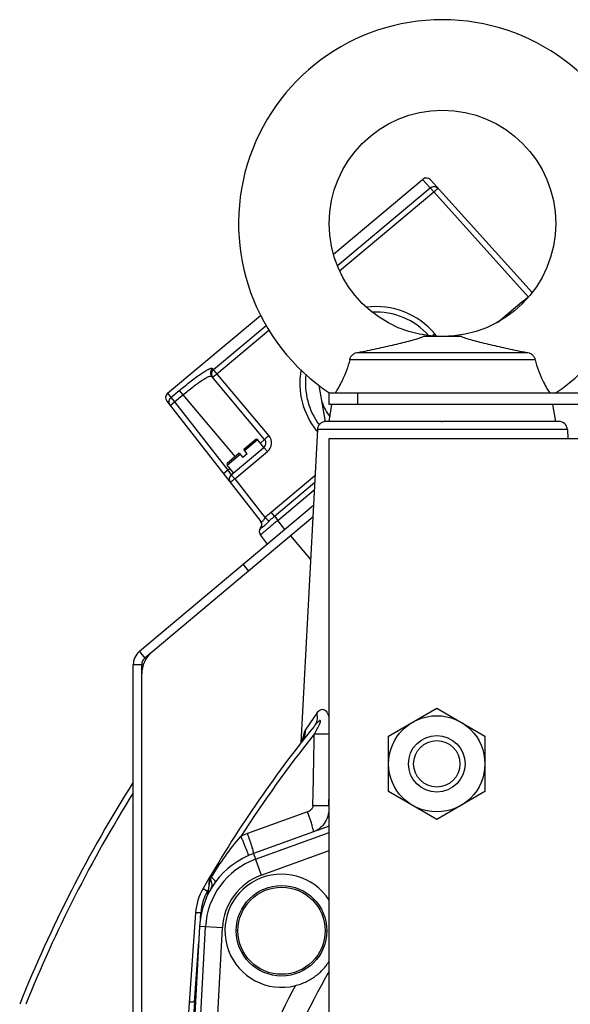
# Model space of a CAD drawing. Extents: x -3136 to 1181, y 8 to 2321.
# Tile 3 of 72: x -3109 to -3012, y 1261 to 1435. Entities that reach past the tile are written whole.
import ezdxf

# ---------------------------------------------------------------- set-up
doc = ezdxf.new("R2010")
doc.units = 0
doc.header["$LTSCALE"] = 65.395
doc.layers.get('0').update_dxf_attribs({"linetype": 'CONTINUOUS'})
doc.layers.add('3_ALL_AXES', color=7, linetype='CONTINUOUS')

msp = doc.modelspace()

# ---------------------------------------------------------------- linework, layer by layer
at = {"color": 7, "linetype": 'CONTINUOUS'}
for p, q in [((-3053.83, 1393.26), (-3038.08, 1406.48)), ((-3036.69, 1406.38), (-3018.77, 1386.47)), ((-3083.13, 1368.67), (-3066.71, 1382.45)), ((-3065.98, 1360.53), (-3075.32, 1371.66)), ((-3083.28, 1367.29), (-3066.66, 1346.03)), ((-3071.88, 1354.27), (-3066.1, 1359.12)), ((-3067.54, 1360.53), (-3069.68, 1358.73)), ((-3066.1, 1359.12), (-3067.26, 1360.5)), ((-3070.45, 1358.08), (-3072.59, 1356.28)), ((-3070.45, 1358.08), (-3069.81, 1357.32)), ((-3069.04, 1357.96), (-3069.81, 1357.32)), ((-3069.04, 1357.96), (-3069.68, 1358.73)), ((-3071.46, 1354.62), (-3072.62, 1356)), ((-3057.48, 1346.78), (-3087.14, 1321.89)), ((-3065.45, 1342.04), (-3066.7, 1343.65)), ((-3061.4, 1343.49), (-3057.87, 1339.28)), ((-3069.79, 1338.4), (-3068.83, 1337.25)), ((-3087.68, 1242.13), (-3087.68, 1320.74))]:
    msp.add_line(p, q, dxfattribs=at)
at = {"color": 9, "linetype": 'CONTINUOUS'}
for p, q in [((-3036.74, 1404.99), (-3038.08, 1406.48)), ((-3053.14, 1391.23), (-3036.74, 1404.99)), ((-3052.75, 1390.31), (-3036.12, 1404.26)), ((-3036.74, 1404.99), (-3036.12, 1404.26)), ((-3036.12, 1404.26), (-3019.4, 1385.68)), ((-3024.81, 1381.26), (-3020.55, 1384.83)), ((-3020.38, 1384.63), (-3020.55, 1384.83)), ((-3075.02, 1372.87), (-3065.74, 1380.66)), ((-3074.41, 1372.13), (-3065.24, 1379.82)), ((-3035.55, 1378.72), (-3035.93, 1379.17)), ((-3065.23, 1361.2), (-3075.19, 1373.07)), ((-3083.13, 1368.67), (-3082.54, 1367.91)), ((-3082.54, 1367.91), (-3081.05, 1369.16)), ((-3082.54, 1367.91), (-3081.9, 1367.15)), ((-3081.9, 1367.15), (-3080.41, 1368.4)), ((-3081.05, 1369.16), (-3080.41, 1368.4)), ((-3080.41, 1368.4), (-3071.21, 1357.44)), ((-3049.59, 1368.71), (-3049.59, 1366.71)), ((-3082.68, 1366.53), (-3081.9, 1367.15)), ((-3081.9, 1367.15), (-3072.47, 1355.08)), ((-3034.72, 1363.7), (-3055.17, 1363.7)), ((-3014.01, 1363.7), (-3034.59, 1363.7)), ((-3012.52, 1362.28), (-3056.66, 1362.28)), ((-3069.55, 1358.57), (-3067.26, 1360.5)), ((-3066.74, 1359.89), (-3065.98, 1360.53)), ((-3066.1, 1359.12), (-3065.48, 1358.38)), ((-3072.62, 1356), (-3070.32, 1357.93)), ((-3071.26, 1353.53), (-3065.48, 1358.38)), ((-3072.47, 1355.08), (-3073.26, 1354.47)), ((-3072.47, 1355.08), (-3072.1, 1355.39)), ((-3072.47, 1355.08), (-3071.88, 1354.27)), ((-3071.88, 1354.27), (-3071.26, 1353.53)), ((-3064.85, 1347.66), (-3057.09, 1354.17)), ((-3071.26, 1353.53), (-3065.9, 1346.67)), ((-3064.25, 1346.94), (-3057.16, 1352.89)), ((-3063.64, 1346.22), (-3057.22, 1351.6)), ((-3064.25, 1346.94), (-3064.85, 1347.66)), ((-3064.25, 1346.94), (-3063.64, 1346.22)), ((-3062.39, 1344.61), (-3063.64, 1346.22)), ((-3088.1, 1323.03), (-3087.14, 1321.89)), ((-3089.18, 1320.74), (-3087.68, 1320.74)), ((-3054.64, 1295.8), (-3054.59, 1298.05)), ((-3054.64, 1295.8), (-3054.59, 1298.05)), ((-3058.39, 1294.71), (-3068.98, 1290.86)), ((-3054.59, 1295.82), (-3054.64, 1295.8)), ((-3067.59, 1286.33), (-3054.59, 1291.07)), ((-3066.57, 1283.52), (-3054.59, 1287.88)), ((-3067.95, 1287.32), (-3066.57, 1283.52)), ((-3076.86, 1281.15), (-3076.08, 1280.71)), ((-3077.32, 1275.88), (-3077.26, 1276.85)), ((-3079.86, 1208.78), (-3076.42, 1274.4)), ((-3073.43, 1274.24), (-3077.47, 1274.46)), ((-3075.96, 1225.89), (-3073.43, 1274.24)), ((-3078.36, 1261.05), (-3077.61, 1271.74))]:
    msp.add_line(p, q, dxfattribs=at)
at = {"color": 6, "linetype": 'CONTINUOUS'}
for p, q in [((-3031.2, 1378.7), (-3037.98, 1378.7)), ((-3049.44, 1375.9), (-3019.74, 1375.9)), ((-3018.23, 1374.57), (-3050.95, 1374.57)), ((-3054.59, 1366.71), (-3054.59, 1368.71)), ((-2895.56, 1368.71), (-3054.59, 1368.71)), ((-3054.59, 1363.7), (-3054.09, 1366.71)), ((-2944.59, 1366.71), (-3054.59, 1366.71)), ((-3014.59, 1363.7), (-3015.09, 1366.71)), ((-3034.72, 1363.7), (-3034.59, 1363.7)), ((-3056.66, 1362.28), (-3059.57, 1306.9)), ((-3054.59, 980.7), (-3054.59, 1360.7)), ((-3054.59, 1360.7), (-2714.59, 1360.7)), ((-3012.52, 1362.28), (-3012.43, 1360.7)), ((-3044.09, 1308.1), (-3035.59, 1313.01)), ((-3035.59, 1313.01), (-3027.09, 1308.1)), ((-3044.09, 1298.29), (-3044.09, 1308.1)), ((-3027.09, 1308.1), (-3027.09, 1298.29)), ((-3035.59, 1293.38), (-3044.09, 1298.29)), ((-3027.09, 1298.29), (-3035.59, 1293.38)), ((-3078.17, 1276.87), (-3083.62, 1198.81)), ((-3070.99, 1273.78), (-3070.99, 1273.7)), ((-3054.99, 1273.61), (-3054.99, 1273.7))]:
    msp.add_line(p, q, dxfattribs=at)
at = {"color": 3, "linetype": 'CONTINUOUS'}
for p, q in [((-3057.37, 1348.82), (-3088.1, 1323.03)), ((-3089.18, 1242.13), (-3089.18, 1320.74))]:
    msp.add_line(p, q, dxfattribs=at)
at = {"color": 2, "linetype": 'CONTINUOUS'}
for p, q in [((-3054.59, 1292.19), (-3067.95, 1287.32)), ((-3075.75, 1282.87), (-3075.88, 1281)), ((-3075.38, 1283.17), (-3075.61, 1283.3)), ((-3075.58, 1282.84), (-3075.57, 1282.88)), ((-3077.47, 1274.46), (-3080.42, 1218.23)), ((-3078.36, 1261.05), (-3078.59, 1257.84)), ((-3078.18, 1260.97), (-3078.36, 1261.05))]:
    msp.add_line(p, q, dxfattribs=at)
at = {"color": 6, "linetype": 'CONTINUOUS'}
msp.add_lwpolyline([(-3059.2, 1307.53), (-3059.19, 1307.54), (-3059.19, 1307.55), (-3059.19, 1307.55), (-3059.19, 1307.54), (-3059.2, 1307.52), (-3059.21, 1307.5), (-3059.22, 1307.47), (-3059.24, 1307.42), (-3059.27, 1307.37), (-3059.3, 1307.31), (-3059.34, 1307.24), (-3059.38, 1307.17), (-3059.43, 1307.09), (-3059.49, 1307), (-3059.56, 1306.91), (-3059.57, 1306.9)], dxfattribs=at)
for centre, radius in [((-3034.59, 1398.7), 20), ((-3035.59, 1303.2), 8.5), ((-3035.59, 1303.2), 5), ((-3035.59, 1303.2), 4.1)]:
    msp.add_circle(centre, radius, dxfattribs=at)
at = {"color": 2, "linetype": 'CONTINUOUS'}
msp.add_circle((-3062.99, 1273.7), 8, dxfattribs=at)
at = {"color": 9, "linetype": 'CONTINUOUS'}
msp.add_circle((-3062.99, 1273.7), 7.7, dxfattribs=at)
at = {"color": 6, "linetype": 'CONTINUOUS'}
for centre, radius, start, end in [((-3034.59, 1398.7), 36, 303.5719, 236.4281), ((-3055.17, 1362.2), 1.5, 90, 177), ((-3014.01, 1362.2), 1.5, 3, 90), ((-2884.59, 1170.7), 221.74, 141.1424, 150.1231), ((-3068.19, 1276.17), 10, 150.1231, 176), ((-3079.87, 1281.28), 4, 335.8139, 356)]:
    msp.add_arc(centre, radius, start, end, dxfattribs=at)
at = {"color": 7, "linetype": 'CONTINUOUS'}
for centre, radius, start, end in [((-3037.43, 1405.71), 1, 42, 130), ((-3046.29, 1370.52), 12.5, 41.8133, 93.1386), ((-3046.29, 1370.52), 12.5, 173.3338, 216.3456), ((-3082.49, 1367.91), 1, 130, 218), ((-3067.41, 1360.37), 0.2, 40, 130), ((-3066.74, 1359.89), 1, 310.0041, 39.998), ((-3072.46, 1356.13), 0.2, 130, 220), ((-3071.24, 1353.51), 1, 130, 218), ((-3067.5, 1345.48), 1, 322.5046, 38), ((-3065.92, 1344.26), 1, 142.5053, 218), ((-3082.68, 1319.1), 5, 130, 180), ((-3086.18, 1320.74), 1.5, 130, 180), ((-2884.59, 1170.7), 242, 147.7175, 158.1659), ((-2884.59, 1170.7), 241, 148.0999, 158.0709)]:
    msp.add_arc(centre, radius, start, end, dxfattribs=at)
at = {"color": 9, "linetype": 'CONTINUOUS'}
for centre, radius, start, end in [((-3046.27, 1370.49), 13.5, 40, 97.4442), ((-3046.27, 1370.49), 13.5, 170.23, 218.337), ((-3066.76, 1359.91), 2, 310.0018, 39.9982), ((-3046.27, 1370.5), 13.5, 218.3363, 219.5055), ((-2862.17, 1175.87), 237.57, 145.0054, 145.8735), ((-2884.59, 1170.7), 220.84, 141.411, 147.1853), ((-3062.27, 1309.01), 3.43, 322.1078, 325.6371), ((-3062.31, 1309.03), 3.47, 325.6329, 327.2897), ((-3062.31, 1309.04), 3.48, 327.2891, 327.6742), ((-3062.33, 1309.05), 3.49, 327.6778, 334.1625), ((-3040.79, 1304.57), 18.74, 171.119, 171.7365), ((-3043.3, 1304.96), 16.19, 170.5634, 171.1167), ((-8147.59, 1401.18), 5091.22, 358.81364, 358.95623), ((-3062.99, 1273.7), 13.45, 110, 177), ((-3062.99, 1273.7), 10.45, 110, 177), ((-3068.27, 1276.22), 9.01, 150.124, 175.9954), ((-2884.59, 1170.7), 220.84, 150.013, 150.1231), ((-2884.59, 1170.7), 195.17, 150.5811, 163.9122), ((-2884.59, 1170.7), 199.17, 152.0666, 163.9122)]:
    msp.add_arc(centre, radius, start, end, dxfattribs=at)
at = {"color": 3, "linetype": 'CONTINUOUS'}
msp.add_arc((-3086.18, 1320.74), 3, 130, 180, dxfattribs=at)
at = {"color": 2, "linetype": 'CONTINUOUS'}
for centre, radius, start, end in [((-3062.68, 1273.49), 18.48, 109.9505, 113.9878), ((-3062.99, 1273.7), 14.5, 110, 177), ((-3074.75, 1282.8), 1, 149.4806, 176), ((-3072.4, 1280.98), 3.69, 143.6824, 149.0606), ((-3062.99, 1273.7), 10, 32.8159, 284.0909)]:
    msp.add_arc(centre, radius, start, end, dxfattribs=at)
at = {"color": 9, "linetype": 'CONTINUOUS'}
for points, knots in [([(-3036.74, 1404.99), (-3036.64, 1405.07), (-3036.41, 1405.2), (-3036.02, 1405.25), (-3035.65, 1405.15), (-3035.44, 1405), (-3035.36, 1404.9)], [0, 0, 0, 0, 0.251094, 0.501467, 0.750972, 1, 1, 1, 1]), ([(-3036.12, 1404.26), (-3036.03, 1404.34), (-3035.89, 1404.47), (-3035.71, 1404.62), (-3035.6, 1404.72), (-3035.5, 1404.8), (-3035.44, 1404.85), (-3035.4, 1404.88), (-3035.38, 1404.89), (-3035.37, 1404.9), (-3035.36, 1404.9), (-3035.36, 1404.9)], [0, 0, 0, 0, 0.381959, 0.55445, 0.705641, 0.829839, 0.922203, 0.955344, 0.979337, 0.994097, 1, 1, 1, 1]), ([(-3035.93, 1379.17), (-3035.97, 1379.14), (-3036.13, 1379), (-3036.29, 1378.87), (-3036.41, 1378.78)], [0, 0, 0, 0, 0.26784, 1, 1, 1, 1]), ([(-3081.05, 1369.16), (-3080.36, 1369.74), (-3079.35, 1370.56), (-3078.03, 1371.56), (-3077.17, 1372.16), (-3076.53, 1372.58), (-3076.09, 1372.83), (-3075.82, 1372.97), (-3075.59, 1373.06), (-3075.4, 1373.12), (-3075.23, 1373.12), (-3075.19, 1373.07)], [0, 0, 0, 0, 0.377062, 0.54719, 0.696191, 0.818663, 0.868634, 0.910594, 0.944354, 0.969983, 1, 1, 1, 1]), ([(-3075.19, 1373.07), (-3075.29, 1372.98), (-3075.46, 1372.77), (-3075.57, 1372.39), (-3075.53, 1372), (-3075.4, 1371.76), (-3075.32, 1371.66)], [0, 0, 0, 0, 0.250948, 0.501298, 0.750887, 1, 1, 1, 1]), ([(-3075.02, 1372.87), (-3075.12, 1372.78), (-3075.29, 1372.58), (-3075.4, 1372.19), (-3075.36, 1371.8), (-3075.23, 1371.56), (-3075.15, 1371.46)], [0, 0, 0, 0, 0.251091, 0.501502, 0.75104, 1, 1, 1, 1]), ([(-3080.41, 1368.4), (-3079.82, 1368.89), (-3078.95, 1369.59), (-3077.81, 1370.44), (-3077.07, 1370.95), (-3076.44, 1371.34), (-3075.98, 1371.58), (-3075.69, 1371.69), (-3075.51, 1371.73), (-3075.36, 1371.72), (-3075.32, 1371.66)], [0, 0, 0, 0, 0.374581, 0.543779, 0.692166, 0.814409, 0.906574, 0.940747, 0.967078, 1, 1, 1, 1]), ([(-3075.15, 1371.46), (-3075.15, 1371.47), (-3075.15, 1371.47), (-3075.14, 1371.48), (-3075.12, 1371.5), (-3075.09, 1371.54), (-3075.03, 1371.6), (-3074.94, 1371.68), (-3074.82, 1371.78), (-3074.65, 1371.93), (-3074.5, 1372.05), (-3074.41, 1372.13)], [0, 0, 0, 0, 0.005905, 0.02067, 0.04467, 0.077821, 0.17021, 0.294432, 0.445642, 0.618133, 1, 1, 1, 1]), ([(-3082.54, 1367.91), (-3082.63, 1367.83), (-3082.8, 1367.63), (-3082.91, 1367.26), (-3082.88, 1366.87), (-3082.76, 1366.63), (-3082.68, 1366.53)], [0, 0, 0, 0, 0.250545, 0.500704, 0.750447, 1, 1, 1, 1]), ([(-3065.98, 1360.53), (-3065.98, 1360.53), (-3065.97, 1360.54), (-3065.96, 1360.55), (-3065.95, 1360.57), (-3065.91, 1360.6), (-3065.85, 1360.66), (-3065.76, 1360.74), (-3065.65, 1360.84), (-3065.47, 1361), (-3065.33, 1361.12), (-3065.23, 1361.2)], [0, 0, 0, 0, 0.005905, 0.020668, 0.044668, 0.077819, 0.170208, 0.29443, 0.44564, 0.618132, 1, 1, 1, 1]), ([(-3071.26, 1353.53), (-3071.36, 1353.45), (-3071.5, 1353.34), (-3071.69, 1353.19), (-3071.8, 1353.1), (-3071.9, 1353.02), (-3071.96, 1352.96), (-3071.99, 1352.93), (-3072.01, 1352.91), (-3072.02, 1352.9), (-3072.03, 1352.89), (-3072.02, 1352.89)], [0, 0, 0, 0, 0.38196, 0.554451, 0.705643, 0.829841, 0.922205, 0.955346, 0.979338, 0.994097, 1, 1, 1, 1]), ([(-3065.21, 1346.07), (-3065.14, 1346.15), (-3064.82, 1346.45), (-3064.5, 1346.73), (-3064.25, 1346.94)], [0, 0, 0, 0, 0.248509, 1, 1, 1, 1]), ([(-3063.64, 1346.22), (-3063.84, 1346.05), (-3064.24, 1345.73), (-3064.81, 1345.25), (-3065.33, 1344.82), (-3065.73, 1344.48), (-3066.01, 1344.25), (-3066.19, 1344.1), (-3066.34, 1343.97), (-3066.47, 1343.86), (-3066.56, 1343.78), (-3066.62, 1343.73), (-3066.65, 1343.7), (-3066.67, 1343.68), (-3066.69, 1343.66), (-3066.7, 1343.65), (-3066.71, 1343.65), (-3066.7, 1343.65)], [0, 0, 0, 0, 0.195034, 0.382618, 0.555455, 0.706967, 0.772862, 0.831306, 0.881754, 0.923709, 0.956774, 0.969874, 0.980635, 0.989035, 0.995061, 0.998708, 1, 1, 1, 1]), ([(-3066.59, 1344.91), (-3066.49, 1345.08), (-3066.39, 1345.48), (-3066.54, 1345.87), (-3066.66, 1346.03)], [0, 0, 0, 0, 0.501495, 1, 1, 1, 1]), ([(-3066.66, 1346.03), (-3066.65, 1346.01), (-3066.62, 1345.99), (-3066.58, 1345.98), (-3066.58, 1345.98)], [0, 0, 0, 0, 0.728347, 1, 1, 1, 1]), ([(-3066.59, 1344.91), (-3066.57, 1344.92), (-3066.5, 1344.95), (-3066.32, 1345.05), (-3066.03, 1345.27), (-3065.64, 1345.63), (-3065.36, 1345.92), (-3065.21, 1346.07)], [0, 0, 0, 0, 0.047753, 0.121533, 0.3422, 0.644561, 1, 1, 1, 1]), ([(-3066.58, 1345.98), (-3066.53, 1345.97), (-3066.4, 1346.02), (-3066.23, 1346.17), (-3066.06, 1346.4), (-3065.95, 1346.58), (-3065.9, 1346.67)], [0, 0, 0, 0, 0.150843, 0.378918, 0.673912, 1, 1, 1, 1]), ([(-3065.21, 1346.07), (-3065.25, 1346.1), (-3065.48, 1346.3), (-3065.7, 1346.5), (-3065.9, 1346.67)], [0, 0, 0, 0, 0.154355, 1, 1, 1, 1]), ([(-3066.71, 1344.87), (-3066.7, 1344.88), (-3066.66, 1344.89), (-3066.62, 1344.9), (-3066.59, 1344.91)], [0, 0, 0, 0, 0.254518, 1, 1, 1, 1]), ([(-3056.79, 1312.11), (-3056.7, 1311.71), (-3056.67, 1310.88), (-3057.02, 1310.11), (-3057.26, 1309.81)], [0, 0, 0, 0, 0.519801, 1, 1, 1, 1]), ([(-3056.79, 1312.11), (-3056.71, 1312.23), (-3056.54, 1312.44), (-3056.26, 1312.69), (-3055.94, 1312.84), (-3055.43, 1312.84), (-3055, 1312.4), (-3054.74, 1311.84), (-3054.64, 1311.49), (-3054.59, 1311.3)], [0, 0, 0, 0, 0.124752, 0.23782, 0.339924, 0.437865, 0.674374, 0.829203, 1, 1, 1, 1]), ([(-3057.21, 1308.44), (-3057.12, 1308.6), (-3056.94, 1308.92), (-3056.72, 1309.33), (-3056.55, 1309.65), (-3056.42, 1309.9), (-3056.33, 1310.1), (-3056.26, 1310.27), (-3056.21, 1310.4), (-3056.16, 1310.52), (-3056.13, 1310.63), (-3056.12, 1310.71), (-3056.12, 1310.77), (-3056.13, 1310.82), (-3056.17, 1310.85), (-3056.22, 1310.85), (-3056.29, 1310.82), (-3056.41, 1310.74), (-3056.56, 1310.6), (-3056.74, 1310.42), (-3056.98, 1310.16), (-3057.15, 1309.95), (-3057.26, 1309.81)], [0, 0, 0, 0, 0.131254, 0.262414, 0.327915, 0.393308, 0.458486, 0.490925, 0.523175, 0.555077, 0.586215, 0.601149, 0.615117, 0.627181, 0.637332, 0.648444, 0.661116, 0.688954, 0.748633, 0.810391, 0.873098, 1, 1, 1, 1]), ([(-3058.83, 1309.15), (-3058.88, 1309.07), (-3058.98, 1308.86), (-3059.14, 1308.35), (-3059.22, 1307.92), (-3059.27, 1307.62)], [0, 0, 0, 0, 0.187459, 0.423767, 1, 1, 1, 1]), ([(-3058.83, 1309.15), (-3058.83, 1309.01), (-3058.85, 1308.45), (-3059, 1307.89), (-3059.18, 1307.52)], [0, 0, 0, 0, 0.260079, 1, 1, 1, 1]), ([(-3054.59, 1308.47), (-3054.99, 1308.45), (-3055.86, 1308.43), (-3056.73, 1308.44), (-3057.21, 1308.44)], [0, 0, 0, 0, 0.456777, 1, 1, 1, 1]), ([(-3057.45, 1295.77), (-3057.46, 1295.55), (-3057.64, 1295.19), (-3058.02, 1294.87), (-3058.27, 1294.75), (-3058.39, 1294.71)], [0, 0, 0, 0, 0.461644, 0.725072, 1, 1, 1, 1]), ([(-3057.35, 1291.18), (-3057.34, 1291.18), (-3057.33, 1291.21), (-3057.33, 1291.26), (-3057.34, 1291.35), (-3057.38, 1291.52), (-3057.45, 1291.82), (-3057.58, 1292.26), (-3057.74, 1292.81), (-3057.94, 1293.42), (-3058.16, 1294.06), (-3058.32, 1294.49), (-3058.39, 1294.71)], [0, 0, 0, 0, 0.006669, 0.020299, 0.042445, 0.073835, 0.165277, 0.292142, 0.449231, 0.626677, 0.81363, 1, 1, 1, 1]), ([(-3054.64, 1295.8), (-3055.06, 1295.78), (-3056, 1295.76), (-3056.93, 1295.77), (-3057.45, 1295.77)], [0, 0, 0, 0, 0.445018, 1, 1, 1, 1]), ([(-3054.64, 1295.8), (-3054.6, 1295.3), (-3054.66, 1294.29), (-3055.19, 1292.91), (-3056.1, 1291.81), (-3056.92, 1291.34), (-3057.35, 1291.18)], [0, 0, 0, 0, 0.264315, 0.517528, 0.760942, 1, 1, 1, 1]), ([(-3075.38, 1283.17), (-3074.6, 1284.43), (-3072.96, 1286.9), (-3071.15, 1289.25), (-3070.19, 1290.38)], [0, 0, 0, 0, 0.499993, 1, 1, 1, 1]), ([(-3075.43, 1281.15), (-3075.36, 1281.26), (-3075.26, 1281.52), (-3075.25, 1281.95), (-3075.35, 1282.42), (-3075.49, 1282.72), (-3075.57, 1282.88)], [0, 0, 0, 0, 0.213651, 0.447091, 0.709256, 1, 1, 1, 1]), ([(-3074.68, 1282.28), (-3074.66, 1282.31), (-3074.68, 1282.39), (-3074.73, 1282.47), (-3074.84, 1282.63), (-3075.06, 1282.86), (-3075.26, 1283.06), (-3075.38, 1283.17)], [0, 0, 0, 0, 0.08574, 0.164262, 0.271766, 0.578597, 1, 1, 1, 1]), ([(-3077.26, 1276.85), (-3077.37, 1276.86), (-3077.54, 1276.87), (-3077.75, 1276.88), (-3077.89, 1276.88), (-3078.01, 1276.88), (-3078.09, 1276.88), (-3078.14, 1276.88), (-3078.16, 1276.88), (-3078.17, 1276.87), (-3078.17, 1276.87)], [0, 0, 0, 0, 0.375222, 0.553029, 0.710187, 0.83694, 0.928127, 0.981163, 0.994325, 1, 1, 1, 1]), ([(-3078.36, 1261.05), (-3078.48, 1261.06), (-3078.65, 1261.07), (-3078.86, 1261.08), (-3079, 1261.09), (-3079.11, 1261.09), (-3079.18, 1261.09), (-3079.23, 1261.09), (-3079.25, 1261.09), (-3079.26, 1261.09), (-3079.27, 1261.08), (-3079.27, 1261.08)], [0, 0, 0, 0, 0.388433, 0.560844, 0.710741, 0.833048, 0.923647, 0.956077, 0.979583, 0.994058, 1, 1, 1, 1])]:
    msp.add_open_spline(points, degree=3, knots=knots, dxfattribs=at)
for points in [[(-3020.55, 1384.83), (-3020.19, 1385.13), (-3019.82, 1385.42), (-3019.42, 1385.67)], [(-3065.9, 1346.67), (-3065.58, 1347.03), (-3065.22, 1347.35), (-3064.85, 1347.66)]]:
    msp.add_open_spline(points, degree=3, dxfattribs=at)
at = {"color": 6, "linetype": 'CONTINUOUS'}
for points, knots in [([(-3049.44, 1375.9), (-3048.35, 1376.11), (-3046.21, 1376.56), (-3043.58, 1377.14), (-3041.59, 1377.62), (-3040.22, 1377.98), (-3039.02, 1378.32), (-3038.29, 1378.56), (-3037.98, 1378.7)], [0, 0, 0, 0, 0.283871, 0.555153, 0.683643, 0.805097, 0.914913, 1, 1, 1, 1]), ([(-3031.2, 1378.7), (-3030.89, 1378.56), (-3030.16, 1378.32), (-3028.96, 1377.98), (-3027.59, 1377.62), (-3025.6, 1377.14), (-3022.97, 1376.56), (-3020.83, 1376.11), (-3019.74, 1375.9)], [0, 0, 0, 0, 0.085086, 0.194902, 0.316356, 0.444847, 0.716129, 1, 1, 1, 1]), ([(-3050.95, 1374.57), (-3050.93, 1374.76), (-3050.79, 1375.15), (-3050.52, 1375.44), (-3050.36, 1375.56)], [0, 0, 0, 0, 0.4985, 1, 1, 1, 1]), ([(-3050.36, 1375.56), (-3050.23, 1375.66), (-3049.94, 1375.82), (-3049.61, 1375.89), (-3049.44, 1375.9)], [0, 0, 0, 0, 0.50023, 1, 1, 1, 1]), ([(-3019.74, 1375.9), (-3019.57, 1375.89), (-3019.24, 1375.82), (-3018.95, 1375.66), (-3018.82, 1375.56)], [0, 0, 0, 0, 0.49977, 1, 1, 1, 1]), ([(-3018.82, 1375.56), (-3018.66, 1375.44), (-3018.39, 1375.15), (-3018.25, 1374.76), (-3018.23, 1374.57)], [0, 0, 0, 0, 0.501499, 1, 1, 1, 1]), ([(-3050.95, 1374.57), (-3051.28, 1373.31), (-3052.03, 1371.28), (-3053.09, 1369.41), (-3053.54, 1368.71)], [0, 0, 0, 0, 0.608643, 1, 1, 1, 1]), ([(-3018.23, 1374.57), (-3017.9, 1373.31), (-3017.15, 1371.28), (-3016.09, 1369.41), (-3015.64, 1368.71)], [0, 0, 0, 0, 0.60864, 1, 1, 1, 1])]:
    msp.add_open_spline(points, degree=3, knots=knots, dxfattribs=at)
at = {"color": 2, "linetype": 'CONTINUOUS'}
for points, knots in [([(-3070.19, 1290.38), (-3070.1, 1290.17), (-3069.92, 1289.75), (-3069.65, 1289.12), (-3069.41, 1288.53), (-3069.2, 1288), (-3069.04, 1287.57), (-3068.95, 1287.27), (-3068.9, 1287.1), (-3068.89, 1287.02), (-3068.88, 1286.97), (-3068.89, 1286.94), (-3068.9, 1286.94)], [0, 0, 0, 0, 0.186522, 0.373574, 0.551071, 0.708173, 0.835028, 0.926437, 0.957801, 0.979907, 0.993469, 1, 1, 1, 1]), ([(-3067.95, 1287.32), (-3067.94, 1287.33), (-3067.93, 1287.35), (-3067.93, 1287.4), (-3067.94, 1287.49), (-3067.97, 1287.66), (-3068.04, 1287.97), (-3068.17, 1288.41), (-3068.34, 1288.96), (-3068.53, 1289.57), (-3068.75, 1290.21), (-3068.91, 1290.65), (-3068.98, 1290.86)], [0, 0, 0, 0, 0.006915, 0.020667, 0.042887, 0.074326, 0.165828, 0.292716, 0.449782, 0.627139, 0.813911, 1, 1, 1, 1]), ([(-3075.88, 1281), (-3075.88, 1280.98), (-3075.86, 1281.12), (-3075.85, 1281.18), (-3075.81, 1281.41), (-3075.76, 1281.74), (-3075.68, 1282.23), (-3075.61, 1282.63), (-3075.58, 1282.84)], [0, 0, 0, 0, 0.022133, 0.098375, 0.211938, 0.348762, 0.660952, 1, 1, 1, 1]), ([(-3060.56, 1264), (-3060.25, 1264.07), (-3059.65, 1264.26), (-3058.77, 1264.61), (-3057.94, 1265.05), (-3056.89, 1265.73), (-3055.71, 1266.76), (-3054.93, 1267.75), (-3054.59, 1268.28)], [0, 0, 0, 0, 0.126491, 0.252126, 0.376801, 0.500782, 0.748742, 1, 1, 1, 1])]:
    msp.add_open_spline(points, degree=3, knots=knots, dxfattribs=at)
at = {"layer": '3_ALL_AXES', "color": 7, "linetype": 'CONTINUOUS'}
msp.add_line((-3055.24, 1363.68), (-3056.36, 1370.03), dxfattribs=at)
msp.add_arc((-3046.29, 1370.52), 10.15, 199.7647, 216.4108, dxfattribs=at)

doc.saveas('drawing.dxf')
